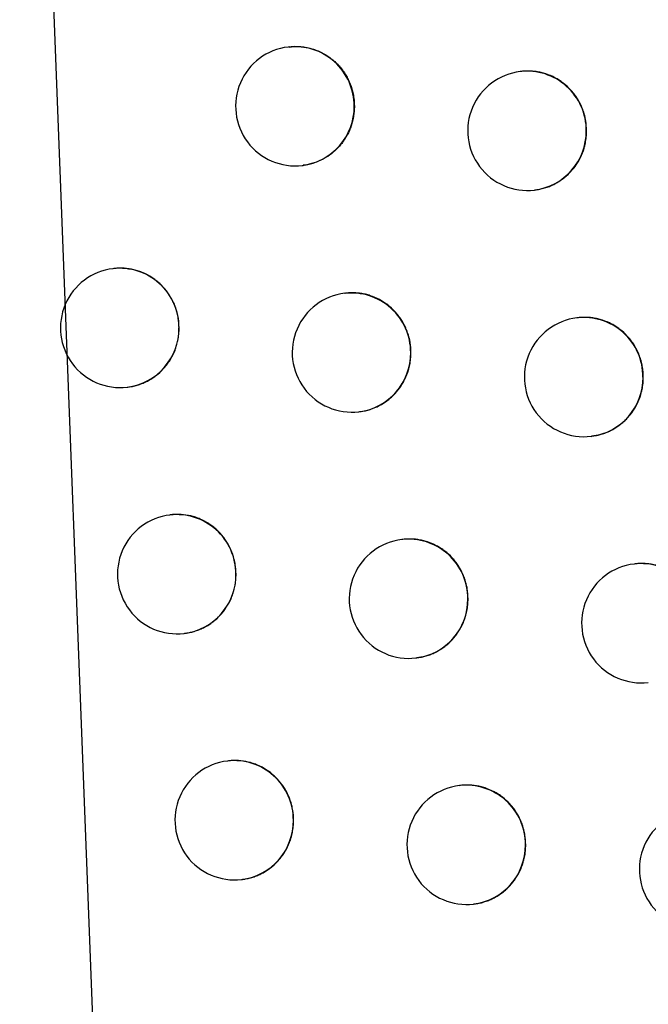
# Model space of a CAD drawing. Header units: millimetres. Extents: x -0.66 to 0.91, y -0.4 to 0.64.
# Tile 121 of 171: x 0.28325 to 0.28852, y 0.00352 to 0.01178. Entities that reach past the tile are written whole.
import ezdxf

# ---------------------------------------------------------------- set-up
doc = ezdxf.new("R2010")
doc.units = ezdxf.units.MM
doc.layers.add('FORMAT', color=7, linetype='Continuous')

msp = doc.modelspace()

# ---------------------------------------------------------------- linework, layer by layer
at = {"layer": 'FORMAT', "color": 7, "linetype": 'Continuous', "lineweight": 25}
for p, q in [((0.283249, 0.019183), (0.284027, -0.00088)), ((0.285509, 0.011548), (0.285501, 0.011547)), ((0.287456, 0.011342), (0.287447, 0.011341)), ((0.28562, 0.010554), (0.285626, 0.010555)), ((0.287566, 0.010349), (0.287573, 0.010349)), ((0.28404, 0.009689), (0.284031, 0.009688)), ((0.285983, 0.009483), (0.285975, 0.009482)), ((0.287931, 0.009277), (0.287923, 0.009276)), ((0.28415, 0.008695), (0.284157, 0.008696)), ((0.286094, 0.008489), (0.286101, 0.00849)), ((0.288042, 0.008283), (0.288049, 0.008284)), ((0.284517, 0.007625), (0.284509, 0.007624)), ((0.286462, 0.007419), (0.286454, 0.007418)), ((0.288411, 0.007213), (0.288403, 0.007212)), ((0.284628, 0.006631), (0.284634, 0.006632)), ((0.286573, 0.006425), (0.286579, 0.006426)), ((0.285, 0.005561), (0.284991, 0.00556)), ((0.286945, 0.005355), (0.286937, 0.005354)), ((0.28511, 0.004568), (0.285117, 0.004568)), ((0.287056, 0.004362), (0.287063, 0.004362))]:
    msp.add_line(p, q, dxfattribs=at)
for centre, radius, start, end in [((0.28556, 0.011051), 0.0005, 96.834402, 276.834402), ((0.285557, 0.011053), 0.0004977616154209, 359.783656, 96.494217), ((0.287507, 0.010845), 0.0005, 96.834402, 276.834402), ((0.287504, 0.010847), 0.0004977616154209, 359.783656, 96.494217), ((0.285559, 0.011047), 0.0004962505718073, 277.081511, 0.459763), ((0.287505, 0.010841), 0.0004962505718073, 277.081511, 0.459763), ((0.284091, 0.009192), 0.0005, 96.834402, 276.834402), ((0.284088, 0.009194), 0.000497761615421, 359.783656, 96.494217), ((0.286035, 0.008986), 0.0005, 96.834402, 276.834402), ((0.286031, 0.008987), 0.000497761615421, 359.783656, 96.494217), ((0.287982, 0.00878), 0.0005, 96.834402, 276.834402), ((0.287979, 0.008782), 0.000497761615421, 359.783656, 96.494217), ((0.284089, 0.009188), 0.0004962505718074, 277.081511, 0.459763), ((0.286033, 0.008982), 0.0004962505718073, 277.081511, 0.459763), ((0.287981, 0.008776), 0.0004962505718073, 277.081511, 0.459763), ((0.284569, 0.007127), 0.0005, 96.834402, 276.834402), ((0.284565, 0.007129), 0.0004977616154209, 359.783656, 96.494217), ((0.286513, 0.006921), 0.0005000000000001, 96.834402, 276.834402), ((0.28651, 0.006923), 0.000497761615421, 359.783656, 96.494217), ((0.288462, 0.006716), 0.0005000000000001, 96.834402, 276.834402), ((0.288459, 0.006718), 0.000497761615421, 359.783656, 96.494217), ((0.284567, 0.007123), 0.0004962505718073, 277.081511, 0.459763), ((0.286512, 0.006917), 0.0004962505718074, 277.081511, 0.459763), ((0.285051, 0.005064), 0.0005, 96.834402, 276.834402), ((0.285047, 0.005066), 0.0004977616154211, 359.783656, 96.494217), ((0.286997, 0.004858), 0.0005, 96.834402, 276.834402), ((0.286994, 0.00486), 0.0004977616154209, 359.783656, 96.494217), ((0.288947, 0.004653), 0.0005, 96.834402, 276.834402), ((0.285049, 0.00506), 0.0004962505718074, 277.081511, 0.459763), ((0.286995, 0.004854), 0.0004962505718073, 277.081511, 0.459763)]:
    msp.add_arc(centre, radius, start, end, dxfattribs=at)
for points, knots in [([(0.2855092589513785, 0.0115471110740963), (0.2855156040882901, 0.0115482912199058), (0.285535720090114, 0.0115520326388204), (0.2855834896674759, 0.0115521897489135), (0.2856385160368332, 0.0115476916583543), (0.2856923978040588, 0.0115353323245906), (0.2857451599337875, 0.0115184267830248), (0.2857955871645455, 0.0114947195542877), (0.2858425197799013, 0.0114648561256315), (0.2858758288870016, 0.0114393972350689), (0.2859067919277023, 0.0114112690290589), (0.2859352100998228, 0.0113807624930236), (0.2859613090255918, 0.0113475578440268), (0.285984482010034, 0.0113123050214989), (0.2860112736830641, 0.0112630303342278), (0.2860319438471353, 0.0112104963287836), (0.2860466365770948, 0.0111525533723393), (0.2860546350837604, 0.0111037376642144), (0.2860557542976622, 0.011068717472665), (0.2860563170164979, 0.0110511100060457)], [0, 0, 0, 0, 0.0234894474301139, 0.0744686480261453, 0.1733173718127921, 0.2240349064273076, 0.2751256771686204, 0.3743290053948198, 0.4246854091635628, 0.4757793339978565, 0.525151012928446, 0.5748695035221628, 0.6251260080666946, 0.6761201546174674, 0.7253433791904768, 0.8249286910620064, 0.87576871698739, 0.9375389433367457, 1, 1, 1, 1]), ([(0.2880041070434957, 0.0108453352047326), (0.2880027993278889, 0.0108730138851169), (0.2880008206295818, 0.0109148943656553), (0.2879889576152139, 0.0109698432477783), (0.2879769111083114, 0.0110103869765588), (0.2879564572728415, 0.0110625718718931), (0.2879296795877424, 0.0111119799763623), (0.2878971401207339, 0.0111573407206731), (0.2878609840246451, 0.0111997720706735), (0.2878197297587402, 0.0112374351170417), (0.2877743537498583, 0.0112693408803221), (0.2877264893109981, 0.011297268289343), (0.2876753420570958, 0.0113189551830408), (0.2876221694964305, 0.0113338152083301), (0.2875815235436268, 0.0113414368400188), (0.2875405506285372, 0.0113457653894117), (0.2874990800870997, 0.0113457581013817), (0.2874704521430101, 0.0113453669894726), (0.2874561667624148, 0.0113424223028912), (0.2874556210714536, 0.0113423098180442)], [0, 0, 0, 0, 0.0981512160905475, 0.148512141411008, 0.1992435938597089, 0.2483686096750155, 0.3477484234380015, 0.3984751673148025, 0.4476477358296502, 0.5471216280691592, 0.597894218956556, 0.6471625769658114, 0.746830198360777, 0.7977018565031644, 0.847062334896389, 0.8967674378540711, 0.9470061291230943, 0.9979756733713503, 1, 1, 1, 1]), ([(0.2860563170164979, 0.0110511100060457), (0.2860560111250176, 0.0110373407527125), (0.2860550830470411, 0.0109955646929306), (0.2860456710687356, 0.0109400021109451), (0.2860299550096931, 0.0108862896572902), (0.2860098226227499, 0.0108341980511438), (0.2859833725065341, 0.0107849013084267), (0.2859511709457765, 0.0107396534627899), (0.2859153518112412, 0.0106973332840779), (0.285874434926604, 0.010659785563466), (0.2858293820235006, 0.0106279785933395), (0.2857818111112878, 0.010600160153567), (0.285730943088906, 0.0105784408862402), (0.2856779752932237, 0.0105639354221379), (0.2856472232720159, 0.0105575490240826), (0.2856299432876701, 0.0105559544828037), (0.2856261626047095, 0.0105556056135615)], [0, 0, 0, 0, 0.0568312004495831, 0.1724264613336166, 0.2313286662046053, 0.2883653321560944, 0.4037500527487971, 0.4626455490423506, 0.5197520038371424, 0.6352740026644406, 0.6942354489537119, 0.7515030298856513, 0.8673503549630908, 0.9264775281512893, 0.9839140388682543, 1, 1, 1, 1]), ([(0.2875729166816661, 0.0103509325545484), (0.2875823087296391, 0.0103515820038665), (0.2876056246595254, 0.0103531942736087), (0.2876420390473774, 0.0103624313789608), (0.2876817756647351, 0.0103748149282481), (0.2877200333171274, 0.0103908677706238), (0.2877566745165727, 0.0104099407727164), (0.2877919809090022, 0.0104323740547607), (0.2878251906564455, 0.0104577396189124), (0.287866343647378, 0.0104951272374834), (0.2879027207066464, 0.0105377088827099), (0.2879333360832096, 0.0105844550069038), (0.2879599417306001, 0.010633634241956), (0.2879804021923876, 0.0106860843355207), (0.2879948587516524, 0.0107439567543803), (0.2880026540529, 0.0107927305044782), (0.2880036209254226, 0.0108277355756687), (0.2880041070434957, 0.0108453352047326)], [0, 0, 0, 0, 0.0397234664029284, 0.0986142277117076, 0.1579386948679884, 0.2153613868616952, 0.2731865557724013, 0.3316356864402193, 0.3909400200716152, 0.4482710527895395, 0.5642577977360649, 0.6234692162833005, 0.6806837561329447, 0.7964341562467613, 0.855523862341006, 0.9273611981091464, 1, 1, 1, 1]), ([(0.2845862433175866, 0.0091919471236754), (0.2845849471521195, 0.0092195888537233), (0.2845829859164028, 0.0092614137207), (0.284571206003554, 0.009316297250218), (0.2845553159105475, 0.0093700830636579), (0.2845327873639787, 0.0094215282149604), (0.2845043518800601, 0.0094694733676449), (0.284472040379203, 0.0095148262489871), (0.2844342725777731, 0.0095558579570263), (0.2843920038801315, 0.0095915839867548), (0.2843468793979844, 0.0096235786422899), (0.2842979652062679, 0.009649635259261), (0.2842464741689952, 0.0096691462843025), (0.2841934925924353, 0.0096841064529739), (0.2841388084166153, 0.0096923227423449), (0.2840838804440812, 0.0096928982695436), (0.2840552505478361, 0.0096916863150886), (0.2840406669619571, 0.009689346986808), (0.2840398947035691, 0.0096892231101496)], [0, 0, 0, 0, 0.0979191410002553, 0.1481620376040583, 0.1987747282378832, 0.297048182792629, 0.3469276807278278, 0.3975311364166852, 0.4959906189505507, 0.5459616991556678, 0.5966551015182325, 0.6954892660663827, 0.745650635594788, 0.7965375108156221, 0.8957260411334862, 0.9460695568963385, 0.997144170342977, 1, 1, 1, 1]), ([(0.2865309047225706, 0.0089857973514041), (0.2865305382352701, 0.0089995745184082), (0.2865294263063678, 0.0090413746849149), (0.2865197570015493, 0.0090969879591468), (0.2865037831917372, 0.009150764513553), (0.2864833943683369, 0.0092029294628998), (0.2864566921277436, 0.0092523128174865), (0.2864242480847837, 0.0092976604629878), (0.2863881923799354, 0.0093400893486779), (0.2863470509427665, 0.0093777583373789), (0.2863017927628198, 0.0094096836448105), (0.2862540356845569, 0.0094376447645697), (0.2862029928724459, 0.0094593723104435), (0.2861499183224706, 0.0094742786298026), (0.2861093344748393, 0.0094819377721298), (0.286068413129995, 0.0094863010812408), (0.28602699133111, 0.0094863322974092), (0.2859983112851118, 0.0094859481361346), (0.2859839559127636, 0.0094829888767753), (0.285983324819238, 0.0094828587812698)], [0, 0, 0, 0, 0.0489021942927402, 0.1483701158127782, 0.1990546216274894, 0.2481335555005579, 0.3474196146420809, 0.3980976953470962, 0.4472415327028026, 0.546655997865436, 0.5973966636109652, 0.6466711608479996, 0.7463499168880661, 0.7972257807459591, 0.8466248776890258, 0.8963686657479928, 0.946646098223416, 0.9976544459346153, 1, 1, 1, 1]), ([(0.2884798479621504, 0.0087801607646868), (0.2884785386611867, 0.0088078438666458), (0.2884765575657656, 0.00884973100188), (0.2884646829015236, 0.0089046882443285), (0.2884526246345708, 0.0089452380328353), (0.2884321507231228, 0.0089974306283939), (0.288405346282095, 0.0090468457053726), (0.2883727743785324, 0.0090922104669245), (0.2883365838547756, 0.0091346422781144), (0.2882952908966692, 0.0091723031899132), (0.2882498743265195, 0.0092042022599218), (0.2882019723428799, 0.0092321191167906), (0.2881507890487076, 0.0092537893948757), (0.2880975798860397, 0.0092686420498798), (0.2880569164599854, 0.0092762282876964), (0.2880159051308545, 0.0092806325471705), (0.287974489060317, 0.0092802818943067), (0.2879456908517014, 0.0092807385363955), (0.2879315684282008, 0.0092771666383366), (0.2879310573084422, 0.0092770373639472)], [0, 0, 0, 0, 0.0981814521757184, 0.1485577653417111, 0.1993047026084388, 0.2484449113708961, 0.3478556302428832, 0.3985984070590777, 0.4477806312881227, 0.5472744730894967, 0.5980577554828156, 0.6473246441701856, 0.7469897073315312, 0.7978605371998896, 0.8472090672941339, 0.8969022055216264, 0.9471289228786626, 0.9980864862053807, 1, 1, 1, 1]), ([(0.2841567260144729, 0.0086965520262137), (0.2841658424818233, 0.0086976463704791), (0.2841887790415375, 0.008700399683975), (0.2842250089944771, 0.0087089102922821), (0.2842646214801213, 0.0087214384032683), (0.2843028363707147, 0.0087374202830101), (0.2843394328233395, 0.0087565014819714), (0.2843747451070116, 0.0087789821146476), (0.284418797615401, 0.008812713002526), (0.2844584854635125, 0.0088520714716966), (0.2844928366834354, 0.0088960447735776), (0.2845233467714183, 0.0089427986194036), (0.284547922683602, 0.0089933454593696), (0.2845660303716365, 0.0090463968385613), (0.2845770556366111, 0.0090907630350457), (0.2845847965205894, 0.0091394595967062), (0.284585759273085, 0.0091743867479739), (0.2845862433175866, 0.0091919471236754)], [0, 0, 0, 0, 0.0389628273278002, 0.0980284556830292, 0.1575294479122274, 0.2148997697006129, 0.2730925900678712, 0.3317036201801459, 0.3911748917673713, 0.5062959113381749, 0.5647355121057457, 0.624034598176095, 0.7387050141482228, 0.7969149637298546, 0.8559796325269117, 0.9275906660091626, 0.9999999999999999, 0.9999999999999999, 0.9999999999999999, 0.9999999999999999]), ([(0.2861003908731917, 0.0084914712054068), (0.2861096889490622, 0.0084921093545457), (0.2861328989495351, 0.0084937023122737), (0.2861692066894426, 0.0085029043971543), (0.2862219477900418, 0.0085193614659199), (0.2862722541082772, 0.0085431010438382), (0.2863190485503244, 0.0085728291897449), (0.2863522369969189, 0.0085982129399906), (0.2863933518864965, 0.008635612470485), (0.2864296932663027, 0.0086782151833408), (0.2864602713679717, 0.0087249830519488), (0.2864868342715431, 0.0087741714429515), (0.2865072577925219, 0.0088266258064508), (0.2865216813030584, 0.0088844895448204), (0.2865294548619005, 0.008933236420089), (0.2865304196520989, 0.0089682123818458), (0.2865309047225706, 0.0089857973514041)], [0, 0, 0, 0, 0.0394093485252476, 0.0983742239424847, 0.1577734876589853, 0.2730559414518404, 0.3315744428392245, 0.3909501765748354, 0.4483185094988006, 0.5643822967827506, 0.6236349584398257, 0.6808453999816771, 0.796588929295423, 0.8556767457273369, 0.9274381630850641, 1, 1, 1, 1]), ([(0.2880480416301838, 0.0082880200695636), (0.288071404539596, 0.0082900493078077), (0.2881088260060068, 0.0082932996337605), (0.2881573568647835, 0.0083098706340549), (0.2881956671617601, 0.0083256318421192), (0.2882323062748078, 0.0083447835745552), (0.288267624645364, 0.0083671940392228), (0.2883008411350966, 0.0083925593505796), (0.2883317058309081, 0.0084205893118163), (0.2883600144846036, 0.0084509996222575), (0.2883859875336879, 0.0084841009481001), (0.2884090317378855, 0.0085192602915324), (0.2884356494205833, 0.0085684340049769), (0.2884561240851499, 0.0086208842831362), (0.2884705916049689, 0.0086787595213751), (0.2884783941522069, 0.0087275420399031), (0.2884793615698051, 0.0087625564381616), (0.2884798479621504, 0.0087801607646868)], [0, 0, 0, 0, 0.0985533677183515, 0.1578575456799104, 0.2152627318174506, 0.2730701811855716, 0.331501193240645, 0.3907868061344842, 0.4481103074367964, 0.5058358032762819, 0.5641844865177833, 0.6233872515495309, 0.6806075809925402, 0.796369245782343, 0.8554641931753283, 0.9273311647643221, 1, 1, 1, 1]), ([(0.2850641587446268, 0.0071275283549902), (0.2850628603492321, 0.0071551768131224), (0.2850608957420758, 0.0071970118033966), (0.2850491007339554, 0.0072519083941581), (0.2850331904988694, 0.0073057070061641), (0.2850106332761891, 0.0073571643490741), (0.2849821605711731, 0.0074051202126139), (0.2849498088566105, 0.0074504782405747), (0.2849119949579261, 0.0074915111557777), (0.2848696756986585, 0.0075272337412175), (0.2848245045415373, 0.0075592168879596), (0.2847755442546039, 0.0075852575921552), (0.2847240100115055, 0.0076047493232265), (0.2846709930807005, 0.0076196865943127), (0.2846162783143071, 0.0076278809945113), (0.2845613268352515, 0.0076284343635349), (0.2845327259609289, 0.0076272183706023), (0.2845181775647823, 0.0076248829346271), (0.2845174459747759, 0.0076247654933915)], [0, 0, 0, 0, 0.0979640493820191, 0.148229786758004, 0.1988654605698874, 0.2971842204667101, 0.3470869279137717, 0.3977142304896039, 0.4962016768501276, 0.5461874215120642, 0.5968962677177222, 0.695723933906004, 0.7458824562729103, 0.796766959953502, 0.8959170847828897, 0.9462413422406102, 0.9972966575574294, 1, 1, 1, 1]), ([(0.2870100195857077, 0.0069215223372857), (0.2870087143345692, 0.0069491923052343), (0.2870067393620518, 0.0069910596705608), (0.2869948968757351, 0.0070459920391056), (0.2869828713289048, 0.0070865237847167), (0.2869624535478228, 0.0071386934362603), (0.2869357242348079, 0.0071880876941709), (0.2869032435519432, 0.00723344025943), (0.2868671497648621, 0.0072758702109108), (0.2868259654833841, 0.0073135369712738), (0.2867806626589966, 0.0073454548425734), (0.2867328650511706, 0.0073734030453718), (0.2866817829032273, 0.0073951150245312), (0.2866286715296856, 0.0074100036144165), (0.2865880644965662, 0.0074176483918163), (0.2865471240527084, 0.0074219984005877), (0.2865056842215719, 0.007422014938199), (0.2864770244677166, 0.0074216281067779), (0.2864626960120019, 0.0074186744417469), (0.2864620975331, 0.0074185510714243)], [0, 0, 0, 0, 0.0980948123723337, 0.148427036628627, 0.1991296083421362, 0.2482262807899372, 0.3475484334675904, 0.3982452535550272, 0.4474000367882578, 0.5468371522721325, 0.5975899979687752, 0.6468618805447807, 0.746535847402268, 0.7974098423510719, 0.846793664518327, 0.8965221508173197, 0.9467842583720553, 0.9977772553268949, 0.9999999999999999, 0.9999999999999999, 0.9999999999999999, 0.9999999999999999]), ([(0.2889600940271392, 0.0067160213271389), (0.2889587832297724, 0.0067437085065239), (0.2889567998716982, 0.0067856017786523), (0.2889449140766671, 0.0068405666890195), (0.2889328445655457, 0.0068811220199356), (0.2889123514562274, 0.0069333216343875), (0.2888855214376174, 0.0069827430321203), (0.2888529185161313, 0.0070281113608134), (0.2888166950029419, 0.0070705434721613), (0.2887753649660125, 0.0071082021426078), (0.2887299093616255, 0.0071400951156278), (0.2886819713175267, 0.0071680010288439), (0.2886307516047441, 0.0071896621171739), (0.2885775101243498, 0.0072044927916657), (0.2885368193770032, 0.0072120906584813), (0.2884958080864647, 0.0072163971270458), (0.2884543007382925, 0.0072163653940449), (0.2884257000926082, 0.00721596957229), (0.2884114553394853, 0.007213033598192), (0.2884109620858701, 0.0072129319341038)], [0, 0, 0, 0, 0.0982077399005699, 0.1485974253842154, 0.1993578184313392, 0.2485112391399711, 0.3479488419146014, 0.398705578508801, 0.4478959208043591, 0.5474065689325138, 0.5981988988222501, 0.6474636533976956, 0.7471247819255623, 0.7979940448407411, 0.8473307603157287, 0.8970120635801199, 0.9472269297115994, 0.9981726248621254, 1, 1, 1, 1]), ([(0.2846343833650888, 0.0066321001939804), (0.2846435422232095, 0.0066332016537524), (0.2846665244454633, 0.0066359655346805), (0.2847028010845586, 0.006644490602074), (0.2847424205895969, 0.0066570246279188), (0.2847806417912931, 0.0066730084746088), (0.2848172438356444, 0.0066920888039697), (0.2848525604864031, 0.0067145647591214), (0.2848966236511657, 0.006748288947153), (0.2849363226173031, 0.0067876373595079), (0.284970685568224, 0.0068315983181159), (0.2850012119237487, 0.0068783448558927), (0.2850258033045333, 0.006928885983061), (0.2850439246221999, 0.0069819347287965), (0.2850549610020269, 0.0070263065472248), (0.2850627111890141, 0.0070750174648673), (0.2850636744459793, 0.0071099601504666), (0.2850641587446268, 0.0071275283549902)], [0, 0, 0, 0, 0.0391120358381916, 0.0981434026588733, 0.1576098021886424, 0.2149500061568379, 0.2731119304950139, 0.3316916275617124, 0.3911305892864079, 0.5062212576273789, 0.5646448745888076, 0.6239270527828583, 0.7386082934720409, 0.7968232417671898, 0.8558924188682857, 0.927546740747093, 1, 1, 1, 1]), ([(0.2865788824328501, 0.0064294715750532), (0.2866021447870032, 0.006431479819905), (0.2866394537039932, 0.0064347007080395), (0.2866878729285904, 0.0064512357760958), (0.2867261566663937, 0.006466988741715), (0.2867627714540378, 0.0064861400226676), (0.2867980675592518, 0.0065085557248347), (0.2868312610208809, 0.0065339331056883), (0.2868723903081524, 0.0065713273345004), (0.2869087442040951, 0.0066139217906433), (0.2869393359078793, 0.0066606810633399), (0.2869659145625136, 0.0067098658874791), (0.2869863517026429, 0.0067623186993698), (0.2870007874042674, 0.0068201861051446), (0.2870085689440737, 0.0068689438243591), (0.2870095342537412, 0.0069039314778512), (0.2870100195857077, 0.0069215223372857)], [0, 0, 0, 0, 0.0983292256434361, 0.1577035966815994, 0.2151719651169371, 0.2730432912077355, 0.3315394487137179, 0.3908921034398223, 0.448250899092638, 0.5642947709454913, 0.6235365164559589, 0.6807536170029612, 0.7965100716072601, 0.8556038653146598, 0.9274014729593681, 1, 1, 1, 1]), ([(0.2855466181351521, 0.0050641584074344), (0.2855453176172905, 0.0050918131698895), (0.2855433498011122, 0.0051336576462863), (0.2855315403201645, 0.0051885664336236), (0.2855156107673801, 0.0052423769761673), (0.2854930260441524, 0.0052938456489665), (0.28546451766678, 0.0053418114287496), (0.2854321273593, 0.0053871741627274), (0.2853942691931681, 0.0054282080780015), (0.285351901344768, 0.0054639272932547), (0.2853066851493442, 0.0054958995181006), (0.2852576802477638, 0.0055219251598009), (0.2852061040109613, 0.0055413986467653), (0.2851530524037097, 0.0055563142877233), (0.2850983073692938, 0.0055644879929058), (0.2850433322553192, 0.0055650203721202), (0.2850147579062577, 0.0055638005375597), (0.2850002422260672, 0.0055614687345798), (0.2849995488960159, 0.0055613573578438)], [0, 0, 0, 0, 0.0980060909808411, 0.1482932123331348, 0.1989504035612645, 0.2973115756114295, 0.3472360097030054, 0.3978856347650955, 0.4963993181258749, 0.5463988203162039, 0.5971221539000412, 0.6959438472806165, 0.7460997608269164, 0.7969821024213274, 0.8960963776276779, 0.9464026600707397, 0.997439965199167, 1, 1, 1, 1]), ([(0.2874936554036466, 0.0048582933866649), (0.2874923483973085, 0.0048859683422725), (0.287490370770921, 0.0049278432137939), (0.28747851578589, 0.0049827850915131), (0.2874664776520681, 0.005023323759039), (0.2874460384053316, 0.0050755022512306), (0.2874192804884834, 0.0051249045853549), (0.287386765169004, 0.0051702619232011), (0.2873506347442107, 0.0052126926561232), (0.2873094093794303, 0.0052503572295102), (0.287264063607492, 0.0052822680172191), (0.2872162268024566, 0.0053102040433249), (0.287165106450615, 0.0053319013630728), (0.2871119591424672, 0.0053467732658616), (0.2870713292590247, 0.0053544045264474), (0.2870303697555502, 0.0053587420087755), (0.2869889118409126, 0.0053587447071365), (0.2869602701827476, 0.0053583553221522), (0.2869459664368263, 0.0053554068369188), (0.2869453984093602, 0.0053552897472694)], [0, 0, 0, 0, 0.0981279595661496, 0.1484770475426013, 0.1991965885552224, 0.2483099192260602, 0.3476659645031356, 0.3983803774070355, 0.4475455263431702, 0.5470040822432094, 0.5977684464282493, 0.6470381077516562, 0.746708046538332, 0.7975805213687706, 0.8469503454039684, 0.8966648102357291, 0.9469128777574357, 0.997891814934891, 0.9999999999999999, 0.9999999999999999, 0.9999999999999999, 0.9999999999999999]), ([(0.2851165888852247, 0.0045686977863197), (0.2851257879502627, 0.0045698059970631), (0.2851488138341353, 0.004572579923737), (0.285185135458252, 0.0045811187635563), (0.285224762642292, 0.0045936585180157), (0.2852629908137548, 0.0046096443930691), (0.2852995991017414, 0.0046287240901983), (0.2853349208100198, 0.0046511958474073), (0.2853789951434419, 0.0046849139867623), (0.2854187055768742, 0.0047242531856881), (0.2854530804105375, 0.004768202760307), (0.2854836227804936, 0.0048149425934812), (0.2855082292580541, 0.0048654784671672), (0.2855263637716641, 0.0049185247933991), (0.2855374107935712, 0.0049629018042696), (0.2855451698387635, 0.0050116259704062), (0.2855461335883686, 0.0050465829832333), (0.2855466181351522, 0.0050641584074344)], [0, 0, 0, 0, 0.0392526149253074, 0.0982519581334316, 0.1576860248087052, 0.2149980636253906, 0.2731310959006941, 0.3316814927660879, 0.3910902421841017, 0.5061524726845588, 0.5645611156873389, 0.6238274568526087, 0.7385187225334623, 0.7967382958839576, 0.8558116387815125, 0.927506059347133, 1, 1, 1, 1]), ([(0.2870626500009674, 0.0043639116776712), (0.2870720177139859, 0.004364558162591), (0.2870953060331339, 0.0043661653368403), (0.2871316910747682, 0.0043753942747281), (0.2871714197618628, 0.0043877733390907), (0.2872096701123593, 0.0044038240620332), (0.2872463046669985, 0.0044228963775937), (0.2872816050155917, 0.0044453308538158), (0.2873148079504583, 0.0044706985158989), (0.2873559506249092, 0.0045080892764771), (0.2873923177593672, 0.0045506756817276), (0.2874229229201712, 0.0045974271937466), (0.2874495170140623, 0.0046466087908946), (0.2874699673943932, 0.0046990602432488), (0.2874844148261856, 0.004756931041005), (0.2874922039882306, 0.0048056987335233), (0.2874931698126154, 0.0048406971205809), (0.2874936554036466, 0.0048582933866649)], [0, 0, 0, 0, 0.039640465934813, 0.098546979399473, 0.1578873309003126, 0.2153250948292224, 0.273165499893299, 0.3316301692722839, 0.3909504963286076, 0.4482899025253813, 0.5642939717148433, 0.6235147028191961, 0.6807274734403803, 0.7964746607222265, 0.8555631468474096, 0.9273809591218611, 1, 1, 1, 1])]:
    msp.add_open_spline(points, degree=3, knots=knots, dxfattribs=at)

doc.saveas('drawing.dxf')
